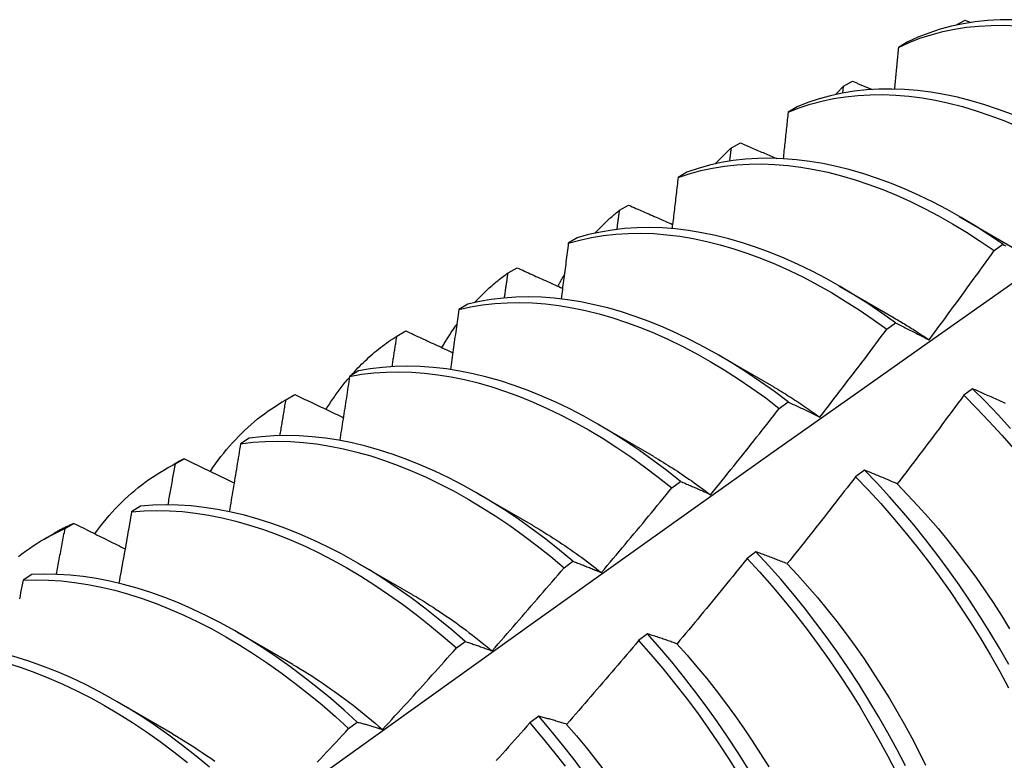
# Model space of a CAD drawing. Header units: inches. Extents: x 18 to 430, y 47 to 208.
# Tile 70 of 108: x 386.883 to 387.167, y 169.921 to 170.135. Entities that reach past the tile are written whole.
import ezdxf

# ---------------------------------------------------------------- set-up
doc = ezdxf.new("R2010")
doc.units = ezdxf.units.IN
doc.header["$MEASUREMENT"] = 0
doc.layers.add('Visible Edges(ANSI)', color=7, linetype='Continuous', lineweight=25)

msp = doc.modelspace()

# ---------------------------------------------------------------- linework, layer by layer
at = {"layer": 'Visible Edges(ANSI)'}
for p, q in [((387.15337, 170.13388), (387.15344, 170.13395)), ((387.15343, 170.13389), (387.15344, 170.13395)), ((387.15344, 170.13395), (387.15607, 170.13538)), ((387.15607, 170.13538), (387.15777, 170.1347)), ((387.13937, 170.12899), (387.13678, 170.12749)), ((387.12068, 170.11427), (387.1209, 170.11625)), ((387.1209, 170.11625), (387.12353, 170.11768)), ((387.10746, 170.11028), (387.10488, 170.10876)), ((387.08846, 170.0984), (387.09108, 170.09985)), ((387.07562, 170.09142), (387.07305, 170.08989)), ((387.05612, 170.08042), (387.05873, 170.08188)), ((387.1544, 170.0786), (387.17035, 170.06937)), ((387.04386, 170.07241), (387.0413, 170.07087)), ((387.16448, 170.06872), (387.16699, 170.07055)), ((387.02386, 170.0623), (387.02646, 170.06377)), ((387.1196, 170.05856), (387.13555, 170.04933)), ((387.01218, 170.05325), (387.00962, 170.05169)), ((387.13342, 170.04598), (387.13593, 170.04782)), ((386.9917, 170.04404), (386.99429, 170.04552)), ((387.0848, 170.03852), (387.10075, 170.0293)), ((386.98056, 170.03393), (386.97801, 170.03237)), ((387.15824, 170.02878), (387.15571, 170.02689)), ((386.95914, 170.02535), (386.96195, 170.02697)), ((386.95962, 170.02563), (386.96221, 170.02712)), ((386.96221, 170.02712), (386.96195, 170.02697)), ((387.10234, 170.02312), (387.10485, 170.02497)), ((387.05, 170.01849), (387.06595, 170.00926)), ((386.949, 170.01447), (386.94646, 170.01289)), ((386.92762, 170.00707), (386.9302, 170.00857)), ((386.92434, 170.00531), (386.92715, 170.00693)), ((387.12694, 170.00526), (387.12441, 170.00335)), ((387.07124, 170.00014), (387.07375, 170.002)), ((387.0152, 169.99845), (387.03115, 169.98922)), ((386.91751, 169.99485), (386.91497, 169.99325)), ((386.89571, 169.98837), (386.89828, 169.98988)), ((386.88954, 169.98527), (386.89235, 169.98689)), ((387.09559, 169.98164), (387.09305, 169.97972)), ((386.98041, 169.97841), (386.99636, 169.96918)), ((387.0401, 169.97704), (387.04262, 169.97891)), ((386.88608, 169.97507), (386.88354, 169.97347)), ((386.94561, 169.95837), (386.96156, 169.94914)), ((387.06418, 169.95792), (387.06164, 169.956)), ((387.00893, 169.95384), (387.01145, 169.95572)), ((386.91081, 169.93833), (386.92676, 169.9291)), ((387.03272, 169.93412), (387.03017, 169.93219)), ((386.97771, 169.93052), (386.98024, 169.93241))]:
    msp.add_line(p, q, dxfattribs=at)
at = {"layer": 'Visible Edges(ANSI)', "flags": 128}
for points in [[(387.13678, 170.12749), (387.13986, 170.12888), (387.14303, 170.13011), (387.14628, 170.13116), (387.14961, 170.13204), (387.15302, 170.13276), (387.15649, 170.13329), (387.16004, 170.13366), (387.16365, 170.13385), (387.16732, 170.13387), (387.17105, 170.13371)], [(387.16985, 170.13549), (387.16619, 170.13546), (387.16258, 170.13526), (387.15904, 170.13488), (387.15557, 170.13433), (387.15217, 170.1336), (387.14884, 170.13271), (387.1456, 170.13164), (387.14244, 170.1304), (387.13937, 170.12899)], [(387.13678, 170.12749), (387.13674, 170.12699), (387.13669, 170.12649), (387.13664, 170.12598), (387.1366, 170.12548), (387.13655, 170.12498), (387.1365, 170.12448), (387.13645, 170.12398), (387.13641, 170.12348), (387.13636, 170.12298), (387.13631, 170.12247), (387.13626, 170.12197), (387.13621, 170.12147), (387.13617, 170.12097), (387.13612, 170.12047), (387.13607, 170.11996), (387.13602, 170.11946), (387.13597, 170.11896), (387.13592, 170.11846), (387.13587, 170.11795), (387.13583, 170.11745), (387.13578, 170.11695), (387.13573, 170.11645), (387.13568, 170.11594), (387.13563, 170.11544)], [(387.11857, 170.11384), (387.11867, 170.11394), (387.11876, 170.11405), (387.11886, 170.11415), (387.11895, 170.11425), (387.11905, 170.11435), (387.11915, 170.11446), (387.11924, 170.11456), (387.11934, 170.11466), (387.11944, 170.11476), (387.11953, 170.11486), (387.11963, 170.11496), (387.11973, 170.11506), (387.11982, 170.11516), (387.11992, 170.11526), (387.12002, 170.11536), (387.12011, 170.11546), (387.12021, 170.11556), (387.12031, 170.11566), (387.12041, 170.11576), (387.12051, 170.11586), (387.12061, 170.11595), (387.1207, 170.11605), (387.1208, 170.11615), (387.1209, 170.11625)], [(387.12353, 170.11768), (387.12377, 170.11758), (387.124, 170.11749), (387.12424, 170.11739), (387.12448, 170.11729), (387.12472, 170.11719), (387.12495, 170.11709), (387.12519, 170.11699), (387.12543, 170.11689), (387.12567, 170.1168), (387.12591, 170.1167), (387.12614, 170.1166), (387.12638, 170.1165), (387.12662, 170.1164), (387.12686, 170.1163), (387.12709, 170.11621), (387.12733, 170.11611), (387.12757, 170.11601), (387.12781, 170.11591), (387.12805, 170.11581), (387.12828, 170.11571), (387.12852, 170.11562), (387.12876, 170.11552), (387.129, 170.11542), (387.12924, 170.11532)], [(387.10488, 170.10876), (387.10804, 170.11), (387.11129, 170.11106), (387.11461, 170.11196), (387.11801, 170.11268), (387.12149, 170.11323), (387.12503, 170.1136), (387.12864, 170.1138), (387.1323, 170.11383), (387.13603, 170.11368), (387.1398, 170.11336), (387.14362, 170.11287), (387.14749, 170.11221), (387.15139, 170.11137), (387.15533, 170.11036), (387.15929, 170.10919), (387.16328, 170.10784), (387.16729, 170.10634), (387.17131, 170.10466)], [(387.1698, 170.10808), (387.16579, 170.10957), (387.1618, 170.1109), (387.15784, 170.11206), (387.1539, 170.11306), (387.15, 170.11388), (387.14614, 170.11453), (387.14232, 170.11501), (387.13855, 170.11532), (387.13484, 170.11545), (387.13117, 170.11541), (387.12757, 170.1152), (387.12403, 170.11481), (387.12056, 170.11425), (387.11717, 170.11351), (387.11385, 170.11261), (387.11061, 170.11153), (387.10746, 170.11028)], [(387.10488, 170.10876), (387.10482, 170.1082), (387.10476, 170.10764), (387.1047, 170.10708), (387.10465, 170.10652), (387.10459, 170.10596), (387.10453, 170.1054), (387.10447, 170.10484), (387.10441, 170.10428), (387.10435, 170.10372), (387.10429, 170.10316), (387.10423, 170.1026), (387.10417, 170.10204), (387.10411, 170.10148), (387.10405, 170.10092), (387.10399, 170.10036), (387.10393, 170.09979), (387.10387, 170.09923), (387.10381, 170.09867), (387.10375, 170.09811), (387.10369, 170.09755), (387.10363, 170.09699), (387.10357, 170.09642), (387.10351, 170.09586), (387.10345, 170.0953)], [(387.09108, 170.09985), (387.09152, 170.09966), (387.09195, 170.09948), (387.09239, 170.09929), (387.09283, 170.0991), (387.09326, 170.09892), (387.0937, 170.09873), (387.09414, 170.09855), (387.09457, 170.09836), (387.09501, 170.09817), (387.09545, 170.09799), (387.09588, 170.0978), (387.09632, 170.09761), (387.09676, 170.09743), (387.0972, 170.09724), (387.09763, 170.09705), (387.09807, 170.09687), (387.09851, 170.09668), (387.09895, 170.0965), (387.09938, 170.09631), (387.09982, 170.09612), (387.10026, 170.09594), (387.1007, 170.09575), (387.10114, 170.09557), (387.10158, 170.09538)], [(387.08378, 170.0938), (387.08396, 170.09401), (387.08415, 170.09421), (387.08434, 170.09441), (387.08453, 170.09461), (387.08472, 170.09481), (387.08491, 170.09501), (387.0851, 170.0952), (387.08529, 170.0954), (387.08549, 170.09559), (387.08568, 170.09579), (387.08587, 170.09598), (387.08607, 170.09617), (387.08626, 170.09636), (387.08646, 170.09656), (387.08666, 170.09674), (387.08686, 170.09693), (387.08705, 170.09712), (387.08725, 170.09731), (387.08745, 170.09749), (387.08765, 170.09768), (387.08786, 170.09786), (387.08806, 170.09804), (387.08826, 170.09822), (387.08846, 170.0984)], [(387.088, 170.09459), (387.08802, 170.09475), (387.08804, 170.09491), (387.08806, 170.09507), (387.08808, 170.09523), (387.0881, 170.09539), (387.08812, 170.09555), (387.08814, 170.09571), (387.08816, 170.09586), (387.08818, 170.09602), (387.08819, 170.09618), (387.08821, 170.09634), (387.08823, 170.0965), (387.08825, 170.09666), (387.08827, 170.09682), (387.08829, 170.09698), (387.08831, 170.09713), (387.08833, 170.09729), (387.08835, 170.09745), (387.08837, 170.09761), (387.08839, 170.09777), (387.08841, 170.09793), (387.08842, 170.09809), (387.08844, 170.09825), (387.08846, 170.0984)], [(387.07305, 170.08989), (387.07629, 170.09097), (387.07961, 170.09187), (387.08301, 170.0926), (387.08648, 170.09316), (387.09002, 170.09355), (387.09362, 170.09376), (387.09729, 170.09379), (387.10101, 170.09366), (387.10478, 170.09335), (387.1086, 170.09287), (387.11246, 170.09221), (387.11636, 170.09138), (387.12029, 170.09039), (387.12426, 170.08922), (387.12824, 170.08789), (387.13225, 170.08639), (387.13628, 170.08473), (387.14031, 170.08291), (387.14435, 170.08092), (387.14839, 170.07878), (387.15243, 170.07649), (387.15646, 170.07405), (387.16048, 170.07146), (387.16448, 170.06872)], [(387.16699, 170.07055), (387.16299, 170.07328), (387.15897, 170.07586), (387.15494, 170.07829), (387.1509, 170.08057), (387.14686, 170.0827), (387.14281, 170.08467), (387.13878, 170.08648), (387.13476, 170.08813), (387.13075, 170.08962), (387.12677, 170.09094), (387.1228, 170.09209), (387.11887, 170.09307), (387.11497, 170.09389), (387.11112, 170.09453), (387.1073, 170.095), (387.10353, 170.09529), (387.09982, 170.09542), (387.09616, 170.09537), (387.09256, 170.09514), (387.08903, 170.09474), (387.08556, 170.09417), (387.08217, 170.09343), (387.07886, 170.09251), (387.07562, 170.09142)], [(387.07305, 170.08989), (387.07298, 170.08927), (387.07291, 170.08866), (387.07284, 170.08804), (387.07277, 170.08743), (387.0727, 170.08681), (387.07262, 170.08619), (387.07255, 170.08558), (387.07248, 170.08496), (387.07241, 170.08434), (387.07234, 170.08372), (387.07226, 170.08311), (387.07219, 170.08249), (387.07212, 170.08187), (387.07205, 170.08125), (387.07197, 170.08064), (387.0719, 170.08002), (387.07183, 170.0794), (387.07175, 170.07878), (387.07168, 170.07816), (387.07161, 170.07755), (387.07153, 170.07693), (387.07146, 170.07631), (387.07138, 170.07569), (387.07131, 170.07507)], [(387.05873, 170.08188), (387.05926, 170.08165), (387.05978, 170.08141), (387.06031, 170.08118), (387.06084, 170.08095), (387.06137, 170.08072), (387.0619, 170.08048), (387.06243, 170.08025), (387.06296, 170.08002), (387.06349, 170.07978), (387.06402, 170.07955), (387.06455, 170.07932), (387.06508, 170.07909), (387.06561, 170.07885), (387.06614, 170.07862), (387.06667, 170.07839), (387.0672, 170.07816), (387.06773, 170.07792), (387.06827, 170.07769), (387.0688, 170.07746), (387.06933, 170.07723), (387.06986, 170.077), (387.07039, 170.07676), (387.07092, 170.07653), (387.07146, 170.0763)], [(387.04898, 170.07376), (387.04926, 170.07407), (387.04954, 170.07437), (387.04982, 170.07466), (387.05011, 170.07496), (387.05039, 170.07525), (387.05068, 170.07555), (387.05097, 170.07584), (387.05126, 170.07612), (387.05155, 170.07641), (387.05185, 170.07669), (387.05214, 170.07697), (387.05244, 170.07725), (387.05274, 170.07753), (387.05304, 170.0778), (387.05334, 170.07807), (387.05364, 170.07834), (387.05394, 170.07861), (387.05425, 170.07888), (387.05456, 170.07914), (387.05487, 170.0794), (387.05518, 170.07966), (387.05549, 170.07992), (387.0558, 170.08017), (387.05612, 170.08042)], [(387.05538, 170.07485), (387.05541, 170.07509), (387.05544, 170.07532), (387.05548, 170.07555), (387.05551, 170.07578), (387.05554, 170.07601), (387.05557, 170.07625), (387.0556, 170.07648), (387.05563, 170.07671), (387.05566, 170.07694), (387.05569, 170.07718), (387.05572, 170.07741), (387.05575, 170.07764), (387.05578, 170.07787), (387.05581, 170.0781), (387.05584, 170.07834), (387.05587, 170.07857), (387.0559, 170.0788), (387.05593, 170.07903), (387.05596, 170.07926), (387.05599, 170.0795), (387.05603, 170.07973), (387.05606, 170.07996), (387.05609, 170.08019), (387.05612, 170.08042)], [(387.0413, 170.07087), (387.04462, 170.07178), (387.04801, 170.07252), (387.05148, 170.07309), (387.05501, 170.07349), (387.05861, 170.07371), (387.06227, 170.07376), (387.06599, 170.07363), (387.06975, 170.07333), (387.07357, 170.07286), (387.07743, 170.07221), (387.08133, 170.0714), (387.08526, 170.07041), (387.08922, 170.06926), (387.09321, 170.06793), (387.09722, 170.06644), (387.10124, 170.06479), (387.10527, 170.06298), (387.10931, 170.06101), (387.11335, 170.05888), (387.11739, 170.05659), (387.12142, 170.05416), (387.12544, 170.05158), (387.12944, 170.04885), (387.13342, 170.04598)], [(387.13593, 170.04782), (387.13195, 170.05068), (387.12795, 170.0534), (387.12393, 170.05597), (387.1199, 170.05839), (387.11586, 170.06066), (387.11182, 170.06278), (387.10778, 170.06474), (387.10374, 170.06654), (387.09972, 170.06818), (387.09572, 170.06966), (387.09173, 170.07097), (387.08777, 170.07211), (387.08384, 170.07309), (387.07995, 170.07389), (387.07609, 170.07452), (387.07228, 170.07498), (387.06851, 170.07527), (387.0648, 170.07538), (387.06114, 170.07532), (387.05755, 170.07508), (387.05402, 170.07467), (387.05056, 170.07409), (387.04717, 170.07334), (387.04386, 170.07241)], [(387.0413, 170.07087), (387.04122, 170.0702), (387.04113, 170.06953), (387.04105, 170.06886), (387.04096, 170.06819), (387.04087, 170.06752), (387.04079, 170.06685), (387.0407, 170.06618), (387.04062, 170.0655), (387.04053, 170.06483), (387.04045, 170.06416), (387.04036, 170.06349), (387.04027, 170.06282), (387.04019, 170.06215), (387.0401, 170.06148), (387.04001, 170.0608), (387.03992, 170.06013), (387.03984, 170.05946), (387.03975, 170.05879), (387.03966, 170.05812), (387.03957, 170.05744), (387.03949, 170.05677), (387.0394, 170.0561), (387.03931, 170.05543), (387.03922, 170.05475)], [(387.16699, 170.07055), (387.1674, 170.07034), (387.16782, 170.07012)], [(387.14565, 170.04293), (387.14644, 170.044), (387.14723, 170.04507), (387.14803, 170.04614), (387.14882, 170.0472), (387.14961, 170.04827), (387.1504, 170.04934), (387.15119, 170.05042), (387.15198, 170.05149), (387.15277, 170.05256), (387.15355, 170.05363), (387.15434, 170.05471), (387.15512, 170.05578), (387.15591, 170.05685), (387.15669, 170.05793), (387.15747, 170.05901), (387.15826, 170.06008), (387.15904, 170.06116), (387.15982, 170.06224), (387.1606, 170.06332), (387.16137, 170.0644), (387.16215, 170.06548), (387.16293, 170.06656), (387.1637, 170.06764), (387.16448, 170.06872)], [(387.01418, 170.05372), (387.01455, 170.05413), (387.01493, 170.05452), (387.0153, 170.05492), (387.01568, 170.05531), (387.01607, 170.0557), (387.01645, 170.05608), (387.01684, 170.05646), (387.01724, 170.05683), (387.01763, 170.0572), (387.01803, 170.05757), (387.01843, 170.05793), (387.01883, 170.05829), (387.01923, 170.05865), (387.01964, 170.059), (387.02005, 170.05935), (387.02047, 170.05969), (387.02088, 170.06003), (387.0213, 170.06037), (387.02172, 170.0607), (387.02214, 170.06103), (387.02257, 170.06135), (387.023, 170.06167), (387.02343, 170.06199), (387.02386, 170.0623)], [(387.02283, 170.05505), (387.02287, 170.05535), (387.02291, 170.05566), (387.02296, 170.05596), (387.023, 170.05626), (387.02304, 170.05656), (387.02309, 170.05686), (387.02313, 170.05717), (387.02317, 170.05747), (387.02322, 170.05777), (387.02326, 170.05807), (387.0233, 170.05838), (387.02335, 170.05868), (387.02339, 170.05898), (387.02343, 170.05928), (387.02348, 170.05958), (387.02352, 170.05989), (387.02356, 170.06019), (387.0236, 170.06049), (387.02365, 170.06079), (387.02369, 170.06109), (387.02373, 170.0614), (387.02378, 170.0617), (387.02382, 170.062), (387.02386, 170.0623)], [(387.02646, 170.06377), (387.02701, 170.06352), (387.02756, 170.06327), (387.0281, 170.06303), (387.02865, 170.06278), (387.0292, 170.06253), (387.02975, 170.06228), (387.03029, 170.06204), (387.03084, 170.06179), (387.03139, 170.06154), (387.03194, 170.06129), (387.03248, 170.06105), (387.03303, 170.0608), (387.03358, 170.06055), (387.03413, 170.0603), (387.03468, 170.06006), (387.03523, 170.05981), (387.03578, 170.05956), (387.03633, 170.05932), (387.03688, 170.05907), (387.03742, 170.05882), (387.03797, 170.05857), (387.03852, 170.05833), (387.03907, 170.05808), (387.03963, 170.05783)], [(386.72866, 169.74244), (386.75209, 169.75951), (386.77548, 169.77655), (386.79885, 169.79355), (386.82219, 169.81051), (386.84551, 169.82743), (386.8688, 169.84431), (386.89206, 169.86115), (386.91531, 169.87794), (386.93853, 169.89468), (386.96173, 169.91138), (386.98492, 169.92803), (387.00808, 169.94463), (387.03123, 169.96118), (387.05437, 169.97769), (387.07749, 169.99414), (387.1006, 170.01053), (387.1237, 170.02687), (387.14679, 170.04316), (387.16986, 170.05939)], [(387.03829, 170.05843), (387.03837, 170.05857), (387.03844, 170.05871), (387.03851, 170.05885), (387.03859, 170.059), (387.03866, 170.05914), (387.03874, 170.05927), (387.03882, 170.05941), (387.03889, 170.05955), (387.03897, 170.05969), (387.03904, 170.05983), (387.03912, 170.05997), (387.0392, 170.06011), (387.03927, 170.06025), (387.03935, 170.06038), (387.03943, 170.06052), (387.03951, 170.06066), (387.03958, 170.0608), (387.03966, 170.06093), (387.03974, 170.06107), (387.03982, 170.06121), (387.0399, 170.06134), (387.03998, 170.06148), (387.04005, 170.06161), (387.04013, 170.06175)], [(387.00962, 170.05169), (387.01301, 170.05245), (387.01647, 170.05302), (387.02, 170.05343), (387.0236, 170.05366), (387.02725, 170.05372), (387.03096, 170.05361), (387.03473, 170.05332), (387.03854, 170.05285), (387.0424, 170.05222), (387.0463, 170.05141), (387.05023, 170.05044), (387.05419, 170.04929), (387.05817, 170.04798), (387.06218, 170.0465), (387.0662, 170.04486), (387.07023, 170.04305), (387.07427, 170.04109), (387.07832, 170.03897), (387.08235, 170.03669), (387.08639, 170.03427), (387.09041, 170.03169), (387.09441, 170.02898), (387.09839, 170.02612), (387.10234, 170.02312)], [(387.10485, 170.02497), (387.1009, 170.02796), (387.09692, 170.03081), (387.09291, 170.03351), (387.08889, 170.03608), (387.08486, 170.03849), (387.08082, 170.04075), (387.07678, 170.04286), (387.07274, 170.04481), (387.06871, 170.04661), (387.06468, 170.04824), (387.06068, 170.0497), (387.0567, 170.051), (387.05274, 170.05214), (387.04881, 170.0531), (387.04492, 170.05389), (387.04106, 170.05451), (387.03725, 170.05496), (387.03349, 170.05524), (387.02978, 170.05534), (387.02613, 170.05527), (387.02254, 170.05502), (387.01902, 170.05461), (387.01556, 170.05401), (387.01218, 170.05325)], [(387.00962, 170.05169), (387.00952, 170.05097), (387.00942, 170.05025), (387.00932, 170.04953), (387.00922, 170.04881), (387.00912, 170.04809), (387.00902, 170.04736), (387.00892, 170.04664), (387.00882, 170.04592), (387.00872, 170.0452), (387.00861, 170.04447), (387.00851, 170.04375), (387.00841, 170.04303), (387.00831, 170.0423), (387.00821, 170.04158), (387.00811, 170.04086), (387.008, 170.04014), (387.0079, 170.03941), (387.0078, 170.03869), (387.00769, 170.03796), (387.00759, 170.03724), (387.00749, 170.03652), (387.00738, 170.03579), (387.00728, 170.03507), (387.00718, 170.03434)], [(387.13556, 170.04929), (387.13598, 170.04904), (387.1364, 170.0488), (387.13682, 170.04855), (387.13725, 170.0483), (387.13767, 170.04805), (387.13809, 170.0478), (387.13851, 170.04754), (387.13893, 170.04728), (387.13935, 170.04702), (387.13977, 170.04676), (387.1402, 170.0465), (387.14062, 170.04623), (387.14104, 170.04597), (387.14146, 170.0457), (387.14188, 170.04543), (387.1423, 170.04516), (387.14272, 170.04488), (387.14314, 170.04461), (387.14356, 170.04433), (387.14397, 170.04405), (387.14439, 170.04377), (387.14481, 170.04348), (387.14523, 170.0432), (387.14565, 170.04291)], [(387.13593, 170.04782), (387.13633, 170.04763), (387.13673, 170.04744), (387.13712, 170.04724), (387.13752, 170.04704), (387.13792, 170.04685), (387.13832, 170.04665), (387.13872, 170.04645), (387.13912, 170.04625), (387.13952, 170.04605), (387.13993, 170.04585), (387.14033, 170.04564), (387.14074, 170.04544), (387.14114, 170.04524), (387.14155, 170.04503), (387.14195, 170.04483), (387.14236, 170.04462), (387.14277, 170.04441), (387.14318, 170.0442), (387.14359, 170.04399), (387.144, 170.04378), (387.14441, 170.04357), (387.14482, 170.04336), (387.14523, 170.04315), (387.14565, 170.04293)], [(386.99429, 170.04552), (386.99486, 170.04525), (386.99542, 170.04499), (386.99598, 170.04473), (386.99655, 170.04447), (386.99711, 170.0442), (386.99768, 170.04394), (386.99824, 170.04368), (386.99881, 170.04342), (386.99937, 170.04315), (386.99994, 170.04289), (387.0005, 170.04263), (387.00107, 170.04237), (387.00163, 170.04211), (387.0022, 170.04184), (387.00277, 170.04158), (387.00333, 170.04132), (387.0039, 170.04106), (387.00447, 170.04079), (387.00503, 170.04053), (387.0056, 170.04027), (387.00617, 170.04001), (387.00674, 170.03975), (387.00731, 170.03949), (387.00787, 170.03922)], [(387.00474, 170.04067), (387.0049, 170.04096), (387.00507, 170.04125), (387.00524, 170.04155), (387.00541, 170.04183), (387.00558, 170.04212), (387.00575, 170.04241), (387.00593, 170.0427), (387.0061, 170.04298), (387.00627, 170.04326), (387.00645, 170.04355), (387.00663, 170.04383), (387.00681, 170.04411), (387.00699, 170.04439), (387.00717, 170.04466), (387.00735, 170.04494), (387.00753, 170.04522), (387.00771, 170.04549), (387.0079, 170.04576), (387.00808, 170.04603), (387.00827, 170.0463), (387.00845, 170.04657), (387.00864, 170.04684), (387.00883, 170.04711), (387.00902, 170.04737)], [(387.11407, 170.02061), (387.11489, 170.02166), (387.1157, 170.02271), (387.11652, 170.02376), (387.11733, 170.02481), (387.11814, 170.02586), (387.11896, 170.02691), (387.11977, 170.02797), (387.12058, 170.02902), (387.12139, 170.03008), (387.12219, 170.03113), (387.123, 170.03219), (387.12381, 170.03324), (387.12461, 170.0343), (387.12542, 170.03536), (387.12622, 170.03642), (387.12703, 170.03748), (387.12783, 170.03854), (387.12863, 170.0396), (387.12943, 170.04066), (387.13023, 170.04173), (387.13103, 170.04279), (387.13183, 170.04385), (387.13263, 170.04492), (387.13342, 170.04598)], [(386.97843, 170.03263), (386.97892, 170.03318), (386.97942, 170.03373), (386.97993, 170.03428), (386.98044, 170.03481), (386.98096, 170.03534), (386.98148, 170.03586), (386.98201, 170.03638), (386.98254, 170.03689), (386.98307, 170.03739), (386.98362, 170.03788), (386.98416, 170.03837), (386.98471, 170.03885), (386.98527, 170.03932), (386.98583, 170.03979), (386.9864, 170.04025), (386.98697, 170.0407), (386.98754, 170.04114), (386.98812, 170.04158), (386.9887, 170.042), (386.98929, 170.04243), (386.98989, 170.04284), (386.99049, 170.04325), (386.99109, 170.04364), (386.9917, 170.04404)], [(386.99033, 170.03518), (386.99039, 170.03555), (386.99044, 170.03592), (386.9905, 170.03629), (386.99056, 170.03666), (386.99062, 170.03703), (386.99067, 170.0374), (386.99073, 170.03777), (386.99079, 170.03813), (386.99084, 170.0385), (386.9909, 170.03887), (386.99096, 170.03924), (386.99102, 170.03961), (386.99107, 170.03998), (386.99113, 170.04035), (386.99119, 170.04072), (386.99124, 170.04109), (386.9913, 170.04145), (386.99136, 170.04182), (386.99141, 170.04219), (386.99147, 170.04256), (386.99153, 170.04293), (386.99158, 170.0433), (386.99164, 170.04367), (386.9917, 170.04404)], [(386.97801, 170.03237), (386.98146, 170.03296), (386.98499, 170.03337), (386.98858, 170.03361), (386.99223, 170.03368), (386.99594, 170.03358), (386.99971, 170.0333), (387.00352, 170.03285), (387.00737, 170.03222), (387.01127, 170.03143), (387.01519, 170.03046), (387.01915, 170.02932), (387.02314, 170.02802), (387.02714, 170.02655), (387.03116, 170.02492), (387.0352, 170.02312), (387.03924, 170.02117), (387.04328, 170.01906), (387.04732, 170.01679), (387.05135, 170.01438), (387.05537, 170.01181), (387.05937, 170.0091), (387.06335, 170.00625), (387.06731, 170.00326), (387.07124, 170.00014)], [(387.07375, 170.002), (387.06982, 170.00511), (387.06586, 170.00809), (387.06188, 170.01093), (387.05788, 170.01363), (387.05385, 170.01619), (387.04982, 170.01859), (387.04578, 170.02084), (387.04174, 170.02294), (387.0377, 170.02489), (387.03367, 170.02667), (387.02965, 170.02829), (387.02564, 170.02974), (387.02166, 170.03104), (387.01771, 170.03216), (387.01378, 170.03311), (387.00989, 170.03389), (387.00604, 170.03451), (387.00223, 170.03495), (386.99847, 170.03521), (386.99477, 170.0353), (386.99112, 170.03522), (386.98753, 170.03497), (386.98401, 170.03454), (386.98056, 170.03393)], [(386.97123, 170.02282), (386.97148, 170.02324), (386.97174, 170.02365), (386.972, 170.02406), (386.97227, 170.02447), (386.97253, 170.02488), (386.9728, 170.02528), (386.97307, 170.02568), (386.97334, 170.02608), (386.97361, 170.02647), (386.97389, 170.02687), (386.97417, 170.02726), (386.97444, 170.02764), (386.97473, 170.02803), (386.97501, 170.02841), (386.9753, 170.02879), (386.97559, 170.02917), (386.97588, 170.02954), (386.97617, 170.02992), (386.97646, 170.03029), (386.97676, 170.03065), (386.97706, 170.03102), (386.97736, 170.03138), (386.97766, 170.03174), (386.97796, 170.03209)], [(386.97801, 170.03237), (386.97789, 170.0316), (386.97777, 170.03083), (386.97766, 170.03006), (386.97754, 170.02928), (386.97743, 170.02851), (386.97731, 170.02774), (386.97719, 170.02697), (386.97708, 170.0262), (386.97696, 170.02543), (386.97684, 170.02466), (386.97672, 170.02389), (386.97661, 170.02311), (386.97649, 170.02234), (386.97637, 170.02157), (386.97625, 170.0208), (386.97613, 170.02002), (386.97601, 170.01925), (386.97589, 170.01848), (386.97577, 170.01771), (386.97565, 170.01693), (386.97553, 170.01616), (386.97541, 170.01539), (386.97529, 170.01461), (386.97517, 170.01384)], [(387.10075, 170.02928), (387.10131, 170.02896), (387.10186, 170.02863), (387.10242, 170.0283), (387.10298, 170.02796), (387.10354, 170.02762), (387.10409, 170.02728), (387.10465, 170.02694), (387.10521, 170.02659), (387.10576, 170.02624), (387.10632, 170.02588), (387.10687, 170.02552), (387.10743, 170.02516), (387.10798, 170.0248), (387.10854, 170.02443), (387.10909, 170.02406), (387.10964, 170.02368), (387.1102, 170.0233), (387.11075, 170.02292), (387.1113, 170.02254), (387.11185, 170.02215), (387.11241, 170.02176), (387.11296, 170.02137), (387.11351, 170.02097), (387.11406, 170.02057)], [(387.16781, 170.02451), (387.16739, 170.02471), (387.16696, 170.0249), (387.16654, 170.02509), (387.16612, 170.02529), (387.1657, 170.02548), (387.16527, 170.02567), (387.16485, 170.02586), (387.16443, 170.02605), (387.16402, 170.02624), (387.1636, 170.02642), (387.16318, 170.02661), (387.16276, 170.02679), (387.16235, 170.02698), (387.16193, 170.02716), (387.16152, 170.02735), (387.16111, 170.02753), (387.1607, 170.02771), (387.16028, 170.02789), (387.15987, 170.02807), (387.15946, 170.02825), (387.15905, 170.02843), (387.15865, 170.02861), (387.15824, 170.02878)], [(387.16921, 170.01733), (387.16561, 170.02126), (387.16195, 170.02508), (387.15824, 170.02878)], [(386.93776, 170.00488), (386.9385, 170.00598), (386.93925, 170.00706), (386.94002, 170.00812), (386.94081, 170.00916), (386.94161, 170.01018), (386.94243, 170.01118), (386.94326, 170.01216), (386.9441, 170.01312), (386.94497, 170.01406), (386.94584, 170.01498), (386.94673, 170.01588), (386.94764, 170.01676), (386.94856, 170.01761), (386.9495, 170.01845), (386.95045, 170.01927), (386.95141, 170.02006), (386.95239, 170.02083), (386.95338, 170.02158), (386.95439, 170.02231), (386.95541, 170.02302), (386.95644, 170.0237), (386.95749, 170.02437), (386.95854, 170.02501), (386.95962, 170.02563)], [(386.95789, 170.01524), (386.95796, 170.01567), (386.95803, 170.01611), (386.95811, 170.01654), (386.95818, 170.01697), (386.95825, 170.0174), (386.95832, 170.01784), (386.9584, 170.01827), (386.95847, 170.0187), (386.95854, 170.01914), (386.95861, 170.01957), (386.95869, 170.02), (386.95876, 170.02044), (386.95883, 170.02087), (386.9589, 170.0213), (386.95897, 170.02173), (386.95905, 170.02217), (386.95912, 170.0226), (386.95919, 170.02303), (386.95926, 170.02346), (386.95933, 170.0239), (386.9594, 170.02433), (386.95947, 170.02476), (386.95955, 170.02519), (386.95962, 170.02563)], [(386.96221, 170.02712), (386.96279, 170.02684), (386.96337, 170.02656), (386.96395, 170.02629), (386.96453, 170.02601), (386.96511, 170.02573), (386.96569, 170.02545), (386.96627, 170.02518), (386.96686, 170.0249), (386.96744, 170.02462), (386.96802, 170.02434), (386.9686, 170.02407), (386.96919, 170.02379), (386.96977, 170.02351), (386.97035, 170.02324), (386.97094, 170.02296), (386.97152, 170.02268), (386.9721, 170.0224), (386.97269, 170.02213), (386.97327, 170.02185), (386.97386, 170.02157), (386.97444, 170.0213), (386.97503, 170.02102), (386.97561, 170.02074), (386.9762, 170.02047)], [(387.10485, 170.02497), (387.10523, 170.0248), (387.10561, 170.02463), (387.10598, 170.02445), (387.10636, 170.02428), (387.10674, 170.0241), (387.10712, 170.02393), (387.1075, 170.02375), (387.10788, 170.02357), (387.10826, 170.0234), (387.10864, 170.02322), (387.10903, 170.02304), (387.10941, 170.02285), (387.1098, 170.02267), (387.11018, 170.02249), (387.11057, 170.0223), (387.11095, 170.02212), (387.11134, 170.02193), (387.11173, 170.02175), (387.11212, 170.02156), (387.11251, 170.02137), (387.1129, 170.02118), (387.11329, 170.02099), (387.11368, 170.0208), (387.11407, 170.02061)], [(387.15571, 170.02689), (387.15492, 170.02581), (387.15412, 170.02474), (387.15333, 170.02367), (387.15253, 170.0226), (387.15174, 170.02153), (387.15094, 170.02046), (387.15014, 170.01939), (387.14934, 170.01832), (387.14854, 170.01725), (387.14774, 170.01618), (387.14694, 170.01512), (387.14614, 170.01405), (387.14534, 170.01298), (387.14453, 170.01192), (387.14373, 170.01086), (387.14292, 170.00979), (387.14212, 170.00873), (387.14131, 170.00767), (387.1405, 170.00661), (387.13969, 170.00555), (387.13889, 170.00449), (387.13808, 170.00343), (387.13726, 170.00237), (387.13645, 170.00131)], [(387.15571, 170.02689), (387.15942, 170.02317), (387.16308, 170.01934), (387.16667, 170.01541), (387.1702, 170.01138)], [(387.08248, 169.99818), (387.08332, 169.99921), (387.08415, 170.00024), (387.08499, 170.00127), (387.08582, 170.00231), (387.08666, 170.00334), (387.08749, 170.00437), (387.08832, 170.00541), (387.08915, 170.00645), (387.08999, 170.00748), (387.09082, 170.00852), (387.09164, 170.00956), (387.09247, 170.0106), (387.0933, 170.01164), (387.09413, 170.01268), (387.09495, 170.01372), (387.09578, 170.01476), (387.0966, 170.0158), (387.09742, 170.01685), (387.09824, 170.01789), (387.09907, 170.01893), (387.09989, 170.01998), (387.10071, 170.02103), (387.10152, 170.02207), (387.10234, 170.02312)], [(386.94646, 170.01289), (386.94998, 170.01331), (386.95357, 170.01357), (386.95722, 170.01364), (386.96092, 170.01355), (386.96468, 170.01328), (386.96849, 170.01284), (386.97234, 170.01222), (386.97623, 170.01144), (386.98016, 170.01048), (386.98412, 170.00936), (386.9881, 170.00806), (386.9921, 170.0066), (386.99613, 170.00498), (387.00016, 170.0032), (387.0042, 170.00125), (387.00824, 169.99915), (387.01228, 169.99689), (387.01631, 169.99449), (387.02033, 169.99193), (387.02434, 169.98923), (387.02832, 169.98639), (387.03228, 169.9834), (387.03621, 169.98029), (387.0401, 169.97704)], [(387.04262, 169.97891), (387.03872, 169.98215), (387.03479, 169.98526), (387.03083, 169.98823), (387.02684, 169.99106), (387.02284, 169.99375), (387.01882, 169.99629), (387.01478, 169.99869), (387.01074, 170.00093), (387.0067, 170.00302), (387.00266, 170.00496), (386.99863, 170.00673), (386.99461, 170.00834), (386.99061, 170.00979), (386.98663, 170.01107), (386.98267, 170.01218), (386.97875, 170.01312), (386.97486, 170.0139), (386.97101, 170.0145), (386.96721, 170.01493), (386.96345, 170.01518), (386.95975, 170.01526), (386.9561, 170.01517), (386.95252, 170.01491), (386.949, 170.01447)], [(386.94646, 170.01289), (386.94632, 170.01207), (386.94619, 170.01125), (386.94606, 170.01044), (386.94593, 170.00962), (386.94579, 170.0088), (386.94566, 170.00798), (386.94553, 170.00717), (386.94539, 170.00635), (386.94526, 170.00553), (386.94512, 170.00471), (386.94499, 170.00389), (386.94485, 170.00308), (386.94472, 170.00226), (386.94458, 170.00144), (386.94444, 170.00062), (386.94431, 169.9998), (386.94417, 169.99898), (386.94403, 169.99816), (386.9439, 169.99734), (386.94376, 169.99652), (386.94362, 169.9957), (386.94349, 169.99488), (386.94335, 169.99406), (386.94321, 169.99324)], [(386.9302, 170.00857), (386.93007, 170.00851), (386.92995, 170.00844), (386.92982, 170.00838), (386.92969, 170.00831), (386.92956, 170.00825), (386.92943, 170.00818), (386.9293, 170.00811), (386.92917, 170.00805), (386.92905, 170.00798), (386.92892, 170.00791), (386.92879, 170.00784), (386.92866, 170.00777), (386.92854, 170.00771), (386.92841, 170.00764), (386.92828, 170.00757), (386.92816, 170.0075), (386.92803, 170.00743), (386.9279, 170.00736), (386.92778, 170.00729), (386.92765, 170.00722), (386.92753, 170.00715), (386.9274, 170.00708), (386.92728, 170.007), (386.92715, 170.00693)], [(386.9302, 170.00857), (386.9308, 170.00828), (386.9314, 170.00799), (386.932, 170.0077), (386.93259, 170.0074), (386.93319, 170.00711), (386.93379, 170.00682), (386.93439, 170.00653), (386.93499, 170.00623), (386.93559, 170.00594), (386.93618, 170.00565), (386.93678, 170.00536), (386.93738, 170.00507), (386.93798, 170.00477), (386.93858, 170.00448), (386.93918, 170.00419), (386.93979, 170.0039), (386.94039, 170.0036), (386.94099, 170.00331), (386.94159, 170.00302), (386.94219, 170.00273), (386.94279, 170.00244), (386.9434, 170.00214), (386.944, 170.00185), (386.9446, 170.00156)], [(387.06594, 170.00921), (387.06664, 170.0088), (387.06733, 170.00839), (387.06803, 170.00797), (387.06872, 170.00755), (387.06941, 170.00713), (387.07011, 170.0067), (387.0708, 170.00626), (387.07149, 170.00582), (387.07218, 170.00537), (387.07287, 170.00492), (387.07356, 170.00447), (387.07425, 170.00401), (387.07494, 170.00354), (387.07563, 170.00307), (387.07632, 170.0026), (387.07701, 170.00212), (387.07769, 170.00163), (387.07838, 170.00115), (387.07906, 170.00065), (387.07975, 170.00016), (387.08043, 169.99965), (387.08111, 169.99915), (387.08179, 169.99863), (387.08247, 169.99812)], [(386.90434, 169.98685), (386.90513, 169.98795), (386.90593, 169.98902), (386.90676, 169.99007), (386.9076, 169.9911), (386.90845, 169.99212), (386.90933, 169.9931), (386.91021, 169.99407), (386.91112, 169.99502), (386.91204, 169.99594), (386.91297, 169.99684), (386.91392, 169.99772), (386.91489, 169.99858), (386.91587, 169.99941), (386.91687, 170.00022), (386.91788, 170.00101), (386.91891, 170.00178), (386.91995, 170.00252), (386.921, 170.00324), (386.92207, 170.00394), (386.92315, 170.00461), (386.92425, 170.00526), (386.92536, 170.00589), (386.92648, 170.00649), (386.92762, 170.00707)], [(386.9255, 169.99522), (386.92559, 169.99572), (386.92568, 169.99621), (386.92577, 169.99671), (386.92586, 169.9972), (386.92595, 169.99769), (386.92604, 169.99819), (386.92613, 169.99868), (386.92622, 169.99918), (386.92631, 169.99967), (386.92639, 170.00016), (386.92648, 170.00066), (386.92657, 170.00115), (386.92666, 170.00164), (386.92675, 170.00214), (386.92683, 170.00263), (386.92692, 170.00312), (386.92701, 170.00362), (386.9271, 170.00411), (386.92719, 170.0046), (386.92727, 170.0051), (386.92736, 170.00559), (386.92745, 170.00608), (386.92753, 170.00658), (386.92762, 170.00707)], [(387.13645, 170.00131), (387.13605, 170.00148), (387.13564, 170.00166), (387.13524, 170.00183), (387.13483, 170.002), (387.13443, 170.00217), (387.13403, 170.00234), (387.13363, 170.00251), (387.13323, 170.00268), (387.13283, 170.00285), (387.13243, 170.00301), (387.13203, 170.00318), (387.13164, 170.00334), (387.13124, 170.00351), (387.13085, 170.00367), (387.13045, 170.00383), (387.13006, 170.004), (387.12966, 170.00416), (387.12927, 170.00432), (387.12888, 170.00448), (387.12849, 170.00463), (387.1281, 170.00479), (387.12771, 170.00495), (387.12732, 170.0051), (387.12694, 170.00526)], [(387.16871, 169.94905), (387.16603, 169.95377), (387.16324, 169.95844), (387.16036, 169.96306), (387.15739, 169.96762), (387.15432, 169.97213), (387.15116, 169.97656), (387.14792, 169.98092), (387.1446, 169.98521), (387.14121, 169.98941), (387.13774, 169.99352), (387.1342, 169.99753), (387.1306, 170.00145), (387.12694, 170.00526)], [(387.12441, 170.00335), (387.12359, 170.0023), (387.12277, 170.00124), (387.12196, 170.00019), (387.12114, 169.99914), (387.12032, 169.99808), (387.1195, 169.99703), (387.11868, 169.99598), (387.11786, 169.99493), (387.11704, 169.99388), (387.11622, 169.99283), (387.1154, 169.99178), (387.11457, 169.99074), (387.11375, 169.98969), (387.11292, 169.98864), (387.1121, 169.9876), (387.11127, 169.98655), (387.11044, 169.98551), (387.10961, 169.98446), (387.10878, 169.98342), (387.10795, 169.98238), (387.10712, 169.98134), (387.10629, 169.9803), (387.10546, 169.97926), (387.10462, 169.97822)], [(387.12441, 170.00335), (387.12806, 169.99953), (387.13166, 169.99561), (387.13519, 169.99159), (387.13866, 169.98747), (387.14205, 169.98326), (387.14536, 169.97897), (387.14859, 169.97461), (387.15174, 169.97017), (387.1548, 169.96566), (387.15777, 169.96109), (387.16065, 169.95647), (387.16342, 169.95179), (387.1661, 169.94707), (387.16867, 169.94232)], [(387.05087, 169.97565), (387.05172, 169.97666), (387.05258, 169.97767), (387.05344, 169.97868), (387.05429, 169.9797), (387.05515, 169.98071), (387.056, 169.98173), (387.05686, 169.98275), (387.05771, 169.98376), (387.05856, 169.98478), (387.05941, 169.9858), (387.06026, 169.98682), (387.06111, 169.98784), (387.06196, 169.98886), (387.06281, 169.98988), (387.06365, 169.9909), (387.0645, 169.99193), (387.06534, 169.99295), (387.06619, 169.99398), (387.06703, 169.995), (387.06787, 169.99603), (387.06872, 169.99705), (387.06956, 169.99808), (387.0704, 169.99911), (387.07124, 170.00014)], [(387.07375, 170.002), (387.07411, 170.00185), (387.07446, 170.0017), (387.07482, 170.00155), (387.07518, 170.0014), (387.07553, 170.00125), (387.07589, 170.00109), (387.07625, 170.00094), (387.07661, 170.00078), (387.07698, 170.00063), (387.07734, 170.00047), (387.0777, 170.00031), (387.07806, 170.00015), (387.07843, 170), (387.07879, 169.99983), (387.07916, 169.99967), (387.07952, 169.99951), (387.07989, 169.99935), (387.08026, 169.99918), (387.08063, 169.99902), (387.081, 169.99885), (387.08137, 169.99868), (387.08174, 169.99852), (387.08211, 169.99835), (387.08248, 169.99818)], [(387.13644, 170.00126), (387.13946, 169.99815), (387.14245, 169.99497), (387.14538, 169.9917), (387.14825, 169.98836), (387.15107, 169.98495), (387.15383, 169.98148), (387.15652, 169.97793), (387.15915, 169.97433), (387.16171, 169.97068), (387.16419, 169.96697), (387.1666, 169.96322), (387.16894, 169.95942)], [(386.91497, 169.99325), (386.91855, 169.99352), (386.9222, 169.99361), (386.9259, 169.99352), (386.92966, 169.99326), (386.93347, 169.99283), (386.93732, 169.99223), (386.9412, 169.99145), (386.94513, 169.9905), (386.94908, 169.98939), (386.95307, 169.98811), (386.95707, 169.98666), (386.96109, 169.98504), (386.96512, 169.98327), (386.96916, 169.98133), (386.9732, 169.97924), (386.97724, 169.97699), (386.98127, 169.97459), (386.9853, 169.97205), (386.9893, 169.96935), (386.99329, 169.96652), (386.99725, 169.96355), (387.00117, 169.96044), (387.00507, 169.9572), (387.00893, 169.95384)], [(387.01145, 169.95572), (387.00759, 169.95907), (387.00369, 169.9623), (386.99976, 169.9654), (386.9958, 169.96836), (386.99181, 169.97118), (386.9878, 169.97386), (386.98378, 169.9764), (386.97975, 169.97879), (386.97571, 169.98102), (386.97166, 169.9831), (386.96762, 169.98503), (386.96359, 169.98679), (386.95958, 169.98839), (386.95557, 169.98983), (386.95159, 169.9911), (386.94764, 169.9922), (386.94372, 169.99314), (386.93983, 169.9939), (386.93599, 169.99449), (386.93219, 169.99491), (386.92843, 169.99515), (386.92473, 169.99522), (386.92109, 169.99512), (386.91751, 169.99485)], [(386.91497, 169.99325), (386.91482, 169.99239), (386.91467, 169.99153), (386.91452, 169.99067), (386.91437, 169.98981), (386.91422, 169.98895), (386.91406, 169.98809), (386.91391, 169.98722), (386.91376, 169.98636), (386.91361, 169.9855), (386.91345, 169.98464), (386.9133, 169.98378), (386.91315, 169.98291), (386.91299, 169.98205), (386.91284, 169.98119), (386.91268, 169.98033), (386.91253, 169.97946), (386.91237, 169.9786), (386.91222, 169.97774), (386.91206, 169.97687), (386.91191, 169.97601), (386.91175, 169.97515), (386.91159, 169.97428), (386.91144, 169.97342), (386.91128, 169.97255)], [(386.8822, 169.98029), (386.88324, 169.9811), (386.8843, 169.98188), (386.88538, 169.98264), (386.88647, 169.98338), (386.88757, 169.98409), (386.88869, 169.98478), (386.88982, 169.98544), (386.89097, 169.98607), (386.89214, 169.98668), (386.89331, 169.98727), (386.8945, 169.98783), (386.89571, 169.98837)], [(386.89828, 169.98988), (386.89803, 169.98977), (386.89777, 169.98966), (386.89752, 169.98954), (386.89727, 169.98943), (386.89702, 169.98931), (386.89677, 169.9892), (386.89652, 169.98908), (386.89627, 169.98896), (386.89602, 169.98884), (386.89577, 169.98872), (386.89552, 169.98859), (386.89527, 169.98847), (386.89503, 169.98834), (386.89478, 169.98822), (386.89453, 169.98809), (386.89429, 169.98796), (386.89404, 169.98783), (386.8938, 169.9877), (386.89356, 169.98757), (386.89331, 169.98744), (386.89307, 169.9873), (386.89283, 169.98717), (386.89259, 169.98703), (386.89235, 169.98689)], [(386.89317, 169.97513), (386.89328, 169.97568), (386.89339, 169.97624), (386.89349, 169.97679), (386.8936, 169.97734), (386.89371, 169.97789), (386.89381, 169.97844), (386.89392, 169.97899), (386.89403, 169.97955), (386.89413, 169.9801), (386.89424, 169.98065), (386.89434, 169.9812), (386.89445, 169.98175), (386.89456, 169.9823), (386.89466, 169.98285), (386.89477, 169.98341), (386.89487, 169.98396), (386.89498, 169.98451), (386.89508, 169.98506), (386.89518, 169.98561), (386.89529, 169.98616), (386.89539, 169.98671), (386.8955, 169.98726), (386.8956, 169.98781), (386.89571, 169.98837)], [(386.89828, 169.98988), (386.8989, 169.98957), (386.89951, 169.98927), (386.90012, 169.98896), (386.90074, 169.98865), (386.90135, 169.98835), (386.90197, 169.98804), (386.90258, 169.98773), (386.9032, 169.98742), (386.90381, 169.98712), (386.90443, 169.98681), (386.90504, 169.9865), (386.90566, 169.98619), (386.90627, 169.98589), (386.90689, 169.98558), (386.90751, 169.98527), (386.90813, 169.98496), (386.90874, 169.98466), (386.90936, 169.98435), (386.90998, 169.98404), (386.9106, 169.98374), (386.91122, 169.98343), (386.91184, 169.98312), (386.91245, 169.98281), (386.91307, 169.98251)], [(387.03116, 169.98915), (387.03199, 169.98867), (387.03282, 169.98818), (387.03365, 169.98768), (387.03448, 169.98718), (387.03531, 169.98667), (387.03614, 169.98615), (387.03696, 169.98562), (387.03779, 169.98509), (387.03862, 169.98455), (387.03944, 169.984), (387.04027, 169.98345), (387.04109, 169.98289), (387.04191, 169.98232), (387.04273, 169.98174), (387.04355, 169.98116), (387.04437, 169.98057), (387.04519, 169.97998), (387.046, 169.97938), (387.04682, 169.97877), (387.04763, 169.97816), (387.04844, 169.97753), (387.04925, 169.97691), (387.05006, 169.97627), (387.05086, 169.97563)], [(387.09305, 169.97972), (387.09221, 169.97869), (387.09138, 169.97765), (387.09054, 169.97662), (387.0897, 169.97558), (387.08886, 169.97455), (387.08802, 169.97352), (387.08718, 169.97248), (387.08633, 169.97145), (387.08549, 169.97042), (387.08465, 169.96939), (387.0838, 169.96836), (387.08296, 169.96733), (387.08211, 169.96631), (387.08126, 169.96528), (387.08041, 169.96425), (387.07957, 169.96323), (387.07872, 169.9622), (387.07787, 169.96118), (387.07702, 169.96016), (387.07616, 169.95913), (387.07531, 169.95811), (387.07446, 169.95709), (387.0736, 169.95607), (387.07275, 169.95505)], [(387.09305, 169.97972), (387.09665, 169.97581), (387.10019, 169.97179), (387.10366, 169.96768), (387.10705, 169.96348), (387.11037, 169.95919), (387.11361, 169.95483), (387.11676, 169.95039), (387.11983, 169.94589), (387.1228, 169.94132), (387.12568, 169.9367), (387.12846, 169.93203), (387.13114, 169.92732), (387.13372, 169.92256), (387.13619, 169.91778)], [(387.10462, 169.97822), (387.10424, 169.97837), (387.10385, 169.97852), (387.10347, 169.97867), (387.10309, 169.97882), (387.1027, 169.97897), (387.10232, 169.97912), (387.10194, 169.97927), (387.10156, 169.97941), (387.10118, 169.97956), (387.1008, 169.9797), (387.10042, 169.97985), (387.10005, 169.97999), (387.09967, 169.98013), (387.0993, 169.98027), (387.09892, 169.98041), (387.09855, 169.98055), (387.09817, 169.98069), (387.0978, 169.98083), (387.09743, 169.98097), (387.09706, 169.9811), (387.09669, 169.98124), (387.09632, 169.98137), (387.09595, 169.9815), (387.09559, 169.98164)], [(387.13881, 169.91976), (387.13634, 169.92454), (387.13375, 169.9293), (387.13106, 169.93401), (387.12828, 169.93868), (387.12539, 169.94329), (387.12241, 169.94785), (387.11933, 169.95235), (387.11617, 169.95678), (387.11293, 169.96114), (387.10961, 169.96542), (387.10621, 169.96961), (387.10273, 169.97372), (387.09919, 169.97773), (387.09559, 169.98164)], [(387.01922, 169.95302), (387.0201, 169.95401), (387.02098, 169.955), (387.02186, 169.956), (387.02274, 169.95699), (387.02361, 169.95799), (387.02449, 169.95898), (387.02536, 169.95998), (387.02623, 169.96098), (387.02711, 169.96197), (387.02798, 169.96297), (387.02885, 169.96397), (387.02972, 169.96497), (387.03059, 169.96598), (387.03146, 169.96698), (387.03233, 169.96798), (387.03319, 169.96899), (387.03406, 169.96999), (387.03492, 169.971), (387.03579, 169.972), (387.03665, 169.97301), (387.03751, 169.97402), (387.03838, 169.97503), (387.03924, 169.97603), (387.0401, 169.97704)], [(387.04262, 169.97891), (387.04295, 169.97879), (387.04329, 169.97866), (387.04362, 169.97854), (387.04396, 169.97841), (387.0443, 169.97828), (387.04464, 169.97815), (387.04498, 169.97802), (387.04532, 169.97788), (387.04566, 169.97775), (387.046, 169.97762), (387.04635, 169.97748), (387.04669, 169.97735), (387.04703, 169.97721), (387.04738, 169.97707), (387.04772, 169.97694), (387.04807, 169.9768), (387.04842, 169.97666), (387.04876, 169.97651), (387.04911, 169.97637), (387.04946, 169.97623), (387.04981, 169.97608), (387.05016, 169.97594), (387.05051, 169.97579), (387.05087, 169.97565)], [(387.10462, 169.97821), (387.1076, 169.97502), (387.11052, 169.97175), (387.11339, 169.96841), (387.1162, 169.96499), (387.11896, 169.96151), (387.12165, 169.95796), (387.12428, 169.95435), (387.12684, 169.95069), (387.12933, 169.94698), (387.13174, 169.94323), (387.13409, 169.93943), (387.13635, 169.9356), (387.13854, 169.93174), (387.14064, 169.92785), (387.14267, 169.92393), (387.1446, 169.92)], [(386.98024, 169.93241), (386.97642, 169.93588), (386.97256, 169.93923), (386.96866, 169.94245), (386.96472, 169.94554), (386.96076, 169.94849), (386.95677, 169.95131), (386.95276, 169.95398), (386.94874, 169.95651), (386.94471, 169.95889), (386.94067, 169.96111), (386.93663, 169.96318), (386.93259, 169.9651), (386.92856, 169.96685), (386.92454, 169.96844), (386.92054, 169.96987), (386.91656, 169.97113), (386.91261, 169.97222), (386.90869, 169.97315), (386.9048, 169.9739), (386.90096, 169.97448), (386.89716, 169.97489), (386.89341, 169.97512), (386.88972, 169.97518), (386.88608, 169.97507)], [(386.88354, 169.97347), (386.88337, 169.97256), (386.8832, 169.97166), (386.88303, 169.97076), (386.88286, 169.96986), (386.88269, 169.96895), (386.88252, 169.96805)], [(386.88354, 169.97347), (386.88718, 169.97357), (386.89088, 169.97349), (386.89464, 169.97324), (386.89844, 169.97282), (386.90229, 169.97223), (386.90617, 169.97146), (386.9101, 169.97053), (386.91405, 169.96942), (386.91803, 169.96815), (386.92203, 169.96671), (386.92605, 169.9651), (386.93008, 169.96334), (386.93412, 169.96141), (386.93816, 169.95933), (386.9422, 169.95709), (386.94624, 169.9547), (386.95026, 169.95216), (386.95427, 169.94948), (386.95825, 169.94665), (386.96221, 169.94369), (386.96614, 169.94059), (386.97004, 169.93736), (386.9739, 169.934), (386.97771, 169.93052)], [(386.99636, 169.96916), (386.99733, 169.96859), (386.99829, 169.96802), (386.99926, 169.96744), (387.00022, 169.96685), (387.00118, 169.96624), (387.00215, 169.96563), (387.00311, 169.96501), (387.00407, 169.96438), (387.00503, 169.96373), (387.00598, 169.96308), (387.00694, 169.96242), (387.00789, 169.96175), (387.00885, 169.96107), (387.0098, 169.96038), (387.01075, 169.95968), (387.0117, 169.95897), (387.01264, 169.95825), (387.01358, 169.95753), (387.01453, 169.95679), (387.01547, 169.95605), (387.0164, 169.9553), (387.01734, 169.95453), (387.01827, 169.95376), (387.0192, 169.95299)], [(387.07275, 169.95505), (387.07238, 169.95518), (387.07202, 169.95531), (387.07165, 169.95544), (387.07129, 169.95556), (387.07093, 169.95569), (387.07056, 169.95581), (387.0702, 169.95594), (387.06984, 169.95606), (387.06948, 169.95619), (387.06912, 169.95631), (387.06877, 169.95643), (387.06841, 169.95655), (387.06805, 169.95667), (387.0677, 169.95679), (387.06734, 169.9569), (387.06699, 169.95702), (387.06663, 169.95714), (387.06628, 169.95725), (387.06593, 169.95737), (387.06558, 169.95748), (387.06523, 169.95759), (387.06488, 169.9577), (387.06453, 169.95781), (387.06418, 169.95792)], [(387.09331, 169.91891), (387.09042, 169.92353), (387.08743, 169.92808), (387.08435, 169.93258), (387.08119, 169.937), (387.07794, 169.94136), (387.07461, 169.94563), (387.0712, 169.94982), (387.06773, 169.95392), (387.06418, 169.95792)], [(386.93753, 169.91938), (386.93363, 169.92259), (386.92969, 169.92568), (386.92573, 169.92862), (386.92174, 169.93143), (386.91773, 169.93409), (386.9137, 169.93661), (386.90967, 169.93898), (386.90563, 169.9412), (386.90159, 169.94326), (386.89755, 169.94517), (386.89352, 169.94691), (386.8895, 169.94849), (386.8855, 169.94991), (386.88153, 169.95116), (386.87758, 169.95224), (386.87366, 169.95316), (386.86978, 169.9539), (386.86594, 169.95447), (386.86214, 169.95487), (386.85839, 169.95509), (386.8547, 169.95514)], [(386.98755, 169.93029), (386.98845, 169.93126), (386.98935, 169.93224), (386.99025, 169.93321), (386.99115, 169.93418), (386.99204, 169.93516), (386.99294, 169.93613), (386.99383, 169.93711), (386.99473, 169.93809), (386.99562, 169.93907), (386.99651, 169.94005), (386.99741, 169.94103), (386.9983, 169.94201), (386.99919, 169.94299), (387.00008, 169.94397), (387.00096, 169.94495), (387.00185, 169.94594), (387.00274, 169.94692), (387.00363, 169.94791), (387.00451, 169.94889), (387.0054, 169.94988), (387.00628, 169.95087), (387.00716, 169.95186), (387.00804, 169.95285), (387.00893, 169.95384)], [(387.01145, 169.95572), (387.01176, 169.95561), (387.01208, 169.95551), (387.0124, 169.95541), (387.01271, 169.9553), (387.01303, 169.9552), (387.01335, 169.95509), (387.01367, 169.95499), (387.01399, 169.95488), (387.01432, 169.95477), (387.01464, 169.95466), (387.01496, 169.95455), (387.01528, 169.95444), (387.01561, 169.95432), (387.01593, 169.95421), (387.01626, 169.95409), (387.01659, 169.95398), (387.01691, 169.95386), (387.01724, 169.95374), (387.01757, 169.95362), (387.0179, 169.9535), (387.01823, 169.95338), (387.01856, 169.95326), (387.01889, 169.95314), (387.01922, 169.95302)], [(387.06164, 169.956), (387.06078, 169.95499), (387.05992, 169.95397), (387.05906, 169.95295), (387.0582, 169.95194), (387.05734, 169.95093), (387.05648, 169.94991), (387.05562, 169.9489), (387.05475, 169.94789), (387.05389, 169.94688), (387.05302, 169.94587), (387.05216, 169.94486), (387.05129, 169.94385), (387.05042, 169.94284), (387.04955, 169.94183), (387.04868, 169.94083), (387.04781, 169.93982), (387.04694, 169.93882), (387.04607, 169.93781), (387.0452, 169.93681), (387.04433, 169.93581), (387.04345, 169.93481), (387.04258, 169.9338), (387.0417, 169.9328), (387.04082, 169.9318)], [(387.06164, 169.956), (387.06518, 169.95199), (387.06865, 169.94788), (387.07205, 169.94369), (387.07538, 169.93941), (387.07862, 169.93505), (387.08178, 169.93062), (387.08485, 169.92612), (387.08783, 169.92156), (387.09071, 169.91694)], [(387.07272, 169.95503), (387.07565, 169.95175), (387.07852, 169.94841), (387.08134, 169.94499), (387.0841, 169.94151), (387.0868, 169.93796), (387.08943, 169.93436), (387.092, 169.93071), (387.0945, 169.92701), (387.09692, 169.92326), (387.09927, 169.91947)], [(386.85217, 169.95353), (386.85586, 169.95346), (386.85962, 169.95322), (386.86341, 169.95281), (386.86726, 169.95223), (386.87114, 169.95147), (386.87506, 169.95055), (386.87902, 169.94945), (386.88299, 169.94819), (386.887, 169.94676), (386.89101, 169.94516), (386.89504, 169.94341), (386.89908, 169.94149), (386.90312, 169.93942), (386.90716, 169.93719), (386.9112, 169.93481), (386.91522, 169.93228), (386.91923, 169.9296), (386.92322, 169.92678), (386.92718, 169.92383), (386.93111, 169.92074)], [(386.96155, 169.94911), (386.96265, 169.94846), (386.96375, 169.9478), (386.96485, 169.94713), (386.96595, 169.94644), (386.96705, 169.94575), (386.96815, 169.94504), (386.96924, 169.94431), (386.97034, 169.94358), (386.97143, 169.94283), (386.97252, 169.94207), (386.97361, 169.9413), (386.9747, 169.94052), (386.97578, 169.93972), (386.97687, 169.93891), (386.97795, 169.9381), (386.97903, 169.93727), (386.9801, 169.93643), (386.98117, 169.93557), (386.98224, 169.93471), (386.98331, 169.93384), (386.98437, 169.93295), (386.98543, 169.93206), (386.98649, 169.93115), (386.98754, 169.93024)], [(387.04082, 169.9318), (387.04048, 169.93191), (387.04013, 169.93202), (387.03979, 169.93212), (387.03944, 169.93223), (387.0391, 169.93233), (387.03876, 169.93243), (387.03841, 169.93253), (387.03807, 169.93263), (387.03773, 169.93273), (387.03739, 169.93283), (387.03705, 169.93293), (387.03672, 169.93303), (387.03638, 169.93312), (387.03604, 169.93322), (387.03571, 169.93331), (387.03537, 169.9334), (387.03504, 169.9335), (387.0347, 169.93359), (387.03437, 169.93368), (387.03404, 169.93377), (387.03371, 169.93386), (387.03338, 169.93395), (387.03305, 169.93403), (387.03272, 169.93412)], [(387.0462, 169.91723), (387.04294, 169.92157), (387.03961, 169.92584), (387.0362, 169.93003), (387.03272, 169.93412)], [(386.98024, 169.93241), (386.98053, 169.93233), (386.98083, 169.93225), (386.98113, 169.93218), (386.98143, 169.9321), (386.98173, 169.93201), (386.98203, 169.93193), (386.98233, 169.93185), (386.98263, 169.93177), (386.98293, 169.93168), (386.98324, 169.9316), (386.98354, 169.93151), (386.98385, 169.93142), (386.98415, 169.93133), (386.98446, 169.93124), (386.98476, 169.93115), (386.98507, 169.93106), (386.98538, 169.93097), (386.98569, 169.93087), (386.986, 169.93078), (386.98631, 169.93068), (386.98662, 169.93059), (386.98693, 169.93049), (386.98724, 169.93039), (386.98755, 169.93029)], [(387.03017, 169.93219), (387.02929, 169.9312), (387.02841, 169.9302), (387.02753, 169.9292), (387.02665, 169.92821), (387.02577, 169.92722), (387.02489, 169.92622), (387.024, 169.92523), (387.02312, 169.92424), (387.02223, 169.92325), (387.02134, 169.92226), (387.02046, 169.92127)], [(387.03017, 169.93219), (387.03365, 169.92809), (387.03705, 169.9239), (387.04038, 169.91963)], [(387.0408, 169.93176), (387.04368, 169.92842), (387.04651, 169.92502), (387.04927, 169.92154), (387.05197, 169.91801)], [(386.92675, 169.92903), (386.92799, 169.92831), (386.92923, 169.92757), (386.93047, 169.92681), (386.93171, 169.92604), (386.93294, 169.92525), (386.93417, 169.92444), (386.9354, 169.92362), (386.93663, 169.92279), (386.93786, 169.92194), (386.93908, 169.92107)], [(386.96866, 169.92086), (386.96957, 169.92182), (386.97048, 169.92279), (386.97138, 169.92375), (386.97229, 169.92472), (386.9732, 169.92568), (386.9741, 169.92665), (386.97501, 169.92761), (386.97591, 169.92858), (386.97681, 169.92955), (386.97771, 169.93052)]]:
    msp.add_lwpolyline(points, dxfattribs=at)

doc.saveas('drawing.dxf')
